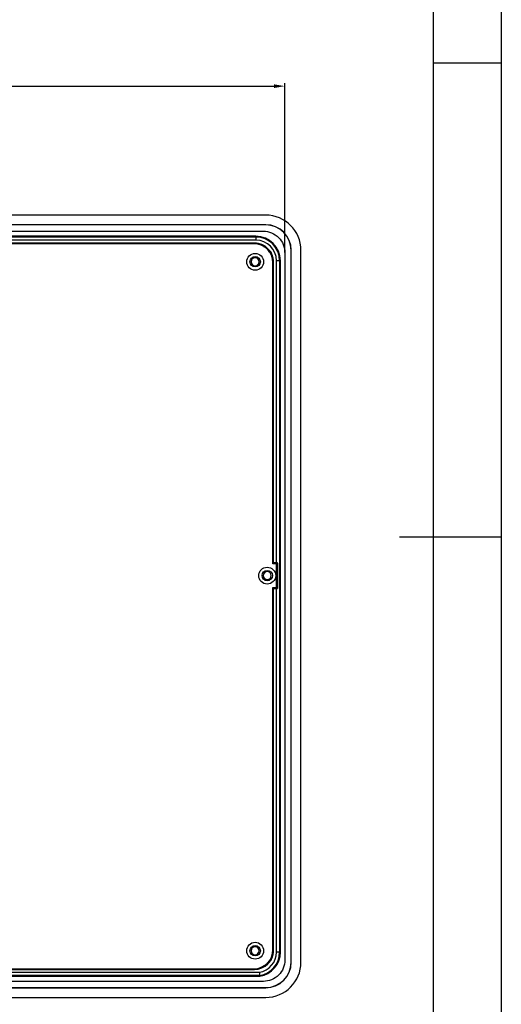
# Model space of a CAD drawing. Header units: millimetres. Extents: x 341 to 2770, y 512 to 8340.
# Tile 23 of 24: x 2612 to 2770, y 7723 to 8045. Entities that reach past the tile are written whole.
import ezdxf

# ---------------------------------------------------------------- set-up
doc = ezdxf.new("R2010")
doc.units = ezdxf.units.MM
doc.header["$LTSCALE"] = 5
doc.header["$PDSIZE"] = -1
doc.layers.add('标注线', color=3, linetype='Continuous')
doc.dimstyles.new('ISO-25$0', dxfattribs={"dimtxt": 7, "dimasz": 1.5, "dimexe": 0.3, "dimexo": 0.2, "dimgap": 0.2, "dimtad": 0, "dimzin": 1, "dimdsep": 46, "dimtxsty": 'Standard', "dimcen": 0.5, "dimadec": 0, "dimazin": 0, "dimtp": 1.2, "dimtm": 1.2, "dimtfac": 1, "dimtmove": 0, "dimatfit": 3, "dimfxl": 1, "dimtolj": 1, "dimarcsym": 0})

# ---------------------------------------------------------------- blocks, each defined once
blk = doc.blocks.new('*D813')
at = {"color": 0, "lineweight": -2}
for p, q in [((2316.01, 7968.66), (2316.01, 8024.02)), ((2319.51, 8023.02), (2695.51, 8023.02)), ((2699.01, 7968.66), (2699.01, 8024.02))]:
    blk.add_line(p, q, dxfattribs=at)
at = {"color": 0}
for points in [[(2319.51, 8023.6), (2319.51, 8022.43), (2316.01, 8023.02)], [(2695.51, 8023.6), (2695.51, 8022.43), (2699.01, 8023.02)]]:
    blk.add_solid(points, dxfattribs=at)
at = {"layer": 'Defpoints', "color": 0}
for p in [(2699.01, 8023.02), (2316.01, 7968.66), (2699.01, 7968.66)]:
    blk.add_point(p, dxfattribs=at)
at = {"color": 0, "insert": (2507.51, 8031.1), "char_height": 5, "attachment_point": 5}
blk.add_mtext('383,0\\S+1,0^  0,0;', dxfattribs=at)

msp = doc.modelspace()

# ---------------------------------------------------------------- linework, layer by layer
at = {"color": 7, "linetype": 'Continuous', "lineweight": 25}
for p, q in [((2692.76, 7980.91), (2322.26, 7980.91)), ((2692.76, 7977.76), (2322.26, 7977.76)), ((2692.76, 7977.71), (2322.26, 7977.71)), ((2692.76, 7977.71), (2692.76, 7977.76)), ((2689.56, 7974.01), (2325.46, 7974.01)), ((2325.46, 7973.76), (2689.56, 7973.76)), ((2689.56, 7972.72), (2325.46, 7972.72)), ((2689.06, 7971.79), (2325.96, 7971.79)), ((2689.06, 7971.75), (2325.96, 7971.75)), ((2688.91, 7971.56), (2326.11, 7971.56)), ((2689.06, 7971.79), (2689.06, 7971.75)), ((2689.56, 7973.76), (2689.56, 7974.01)), ((2689.56, 7973.76), (2689.56, 7972.72)), ((2691.76, 7971.14), (2691.77, 7971.14)), ((2701.06, 7969.41), (2701.11, 7969.41)), ((2701.06, 7736.91), (2701.06, 7969.41)), ((2701.11, 7736.91), (2701.11, 7969.41)), ((2704.26, 7736.91), (2704.26, 7969.41)), ((2694.7, 7968.2), (2694.7, 7968.18)), ((2695.11, 7867.01), (2695.11, 7965.36)), ((2695.34, 7965.51), (2695.3, 7965.51)), ((2695.3, 7867.26), (2695.3, 7965.51)), ((2695.34, 7867.34), (2695.34, 7965.51)), ((2696.27, 7867.34), (2696.27, 7966.01)), ((2697.31, 7966.01), (2696.27, 7966.01)), ((2697.31, 7966.01), (2697.31, 7740.22)), ((2697.31, 7966.01), (2697.56, 7966.01)), ((2697.56, 7740.22), (2697.56, 7966.01)), ((2697.38, 7938.76), (2697.44, 7938.76)), ((2697.44, 7934.56), (2697.38, 7934.56)), ((2697.38, 7926.76), (2697.44, 7926.76)), ((2697.44, 7922.56), (2697.38, 7922.56)), ((2696.31, 7867.01), (2695.11, 7867.01)), ((2695.34, 7867.34), (2695.3, 7867.26)), ((2695.3, 7867.26), (2696.6, 7867.26)), ((2696.27, 7867.34), (2695.34, 7867.34)), ((2696.66, 7867.33), (2696.27, 7867.34)), ((2696.31, 7859.31), (2696.31, 7867.01)), ((2696.6, 7867.26), (2696.66, 7867.33)), ((2696.6, 7867.26), (2696.6, 7859.06)), ((2696.66, 7859), (2696.66, 7867.33)), ((2695.11, 7859.31), (2696.31, 7859.31)), ((2695.11, 7740.96), (2695.11, 7859.31)), ((2695.3, 7859.06), (2695.34, 7858.99)), ((2695.3, 7740.81), (2695.3, 7859.06)), ((2696.6, 7859.06), (2695.3, 7859.06)), ((2695.34, 7740.81), (2695.34, 7858.99)), ((2695.34, 7858.99), (2696.27, 7858.99)), ((2696.27, 7858.99), (2696.66, 7859)), ((2696.27, 7740.22), (2696.27, 7858.99)), ((2696.6, 7859.06), (2696.66, 7859)), ((2697.38, 7783.76), (2697.44, 7783.76)), ((2697.44, 7779.56), (2697.38, 7779.56)), ((2697.38, 7771.76), (2697.44, 7771.76)), ((2697.44, 7767.56), (2697.38, 7767.56)), ((2695.34, 7740.81), (2695.3, 7740.81)), ((2697.31, 7740.22), (2696.27, 7740.22)), ((2697.31, 7740.22), (2697.56, 7740.22)), ((2694.7, 7738.14), (2694.7, 7738.13)), ((2701.06, 7736.91), (2701.11, 7736.91)), ((2325.46, 7733.61), (2690.71, 7733.61)), ((2325.96, 7734.58), (2689.06, 7734.58)), ((2325.96, 7734.54), (2689.06, 7734.54)), ((2326.11, 7734.76), (2688.91, 7734.76)), ((2689.06, 7734.54), (2689.06, 7734.58)), ((2691.77, 7735.19), (2691.76, 7735.19)), ((2690.79, 7732.57), (2325.46, 7732.57)), ((2325.46, 7732.31), (2690.81, 7732.31)), ((2624.38, 7732.44), (2624.38, 7732.5)), ((2628.65, 7732.5), (2628.65, 7732.44)), ((2636.38, 7732.44), (2636.38, 7732.5)), ((2640.65, 7732.5), (2640.65, 7732.44)), ((2322.26, 7728.61), (2692.76, 7728.61)), ((2322.26, 7728.57), (2692.76, 7728.57)), ((2692.76, 7728.61), (2692.76, 7728.57)), ((2322.26, 7725.41), (2692.76, 7725.41))]:
    msp.add_line(p, q, dxfattribs=at)
at = {"color": 8, "linetype": 'Continuous', "lineweight": 25}
for p, q in [((2694.08, 7737.09), (2693.64, 7737.07)), ((2628.58, 7732.5), (2628.65, 7732.44)), ((2640.58, 7732.5), (2640.65, 7732.44))]:
    msp.add_line(p, q, dxfattribs=at)
at = {"color": 1, "lineweight": 30}
msp.add_lwpolyline([(2323.01, 7975.66), (2692.01, 7975.66, -0.414214), (2699.01, 7968.66), (2699.01, 7737.66, -0.414214), (2692.01, 7730.66), (2323.01, 7730.66, -0.414214), (2316.01, 7737.66), (2316.01, 7968.66, -0.414214)], format="xyb", close=True, dxfattribs=at)
at = {"color": 7, "linetype": 'Continuous', "lineweight": 25, "flags": 128}
msp.add_lwpolyline([(2690.79, 7732.57), (2690.8, 7732.43), (2690.81, 7732.31)], dxfattribs=at)
at = {"color": 7, "linetype": 'Continuous', "lineweight": 25}
for centre, radius in [((2689.31, 7965.66), 2.75), ((2689.31, 7965.66), 1.7), ((2693.26, 7863.16), 2.75), ((2693.26, 7863.16), 1.7), ((2689.31, 7740.66), 2.75), ((2689.31, 7740.66), 1.7)]:
    msp.add_circle(centre, radius, dxfattribs=at)
for centre, radius, start, end in [((2692.76, 7969.41), 11.5, 0, 90), ((2692.76, 7969.41), 8.34, 0, 90), ((2692.76, 7969.41), 8.3, 0, 90), ((2688.91, 7965.36), 6.2, 0, 90), ((2689.06, 7965.51), 6.27, 0, 90), ((2689.06, 7965.51), 6.24, 64.3963, 90), ((2689.56, 7966.01), 8, 0, 90), ((2689.56, 7966.01), 7.74, 0, 90), ((2689.56, 7966.01), 6.71, 0, 90), ((2689.06, 7965.51), 6.25, 36.5844, 53.1584), ((2689.31, 7965.66), 1.3, 90, 270), ((2689.31, 7965.66), 1.3, 270, 90), ((2689.06, 7965.51), 6.24, 0, 25.3428), ((2693.26, 7863.16), 1.3, 90, 270), ((2693.26, 7863.16), 1.3, 270, 90), ((2689.31, 7740.66), 1.3, 90, 270), ((2688.91, 7740.96), 6.2, 270, 0), ((2689.06, 7740.81), 6.27, 270, 0), ((2689.31, 7740.66), 1.3, 270, 90), ((2689.56, 7740.22), 6.71, 279.8188, 0), ((2689.56, 7740.22), 7.74, 279.1373, 0), ((2689.56, 7740.22), 8, 278.9893, 0), ((2689.06, 7740.81), 6.24, 334.6572, 0), ((2692.76, 7736.91), 11.5, 270, 0), ((2692.76, 7736.91), 8.34, 270, 0), ((2692.76, 7736.91), 8.3, 270, 0), ((2689.06, 7740.81), 6.25, 306.8416, 323.4156), ((2689.06, 7740.81), 6.24, 270, 295.6037)]:
    msp.add_arc(centre, radius, start, end, dxfattribs=at)
for points, knots in [([(2692.3, 7970.41), (2692.3, 7970.43), (2692.29, 7970.56), (2692.17, 7970.79), (2691.98, 7971.01), (2691.82, 7971.1), (2691.76, 7971.14)], [0, 0, 0, 0, 0.067673, 0.423005, 0.778353, 1, 1, 1, 1]), ([(2691.77, 7971.14), (2691.77, 7971.14), (2692.01, 7971.03), (2692.34, 7970.85), (2692.7, 7970.6), (2692.81, 7970.52)], [0, 0, 0, 0, 0.005218, 0.690678, 1, 1, 1, 1]), ([(2694.7, 7968.18), (2694.64, 7968.28), (2694.52, 7968.47), (2694.26, 7968.66), (2694.06, 7968.71), (2693.97, 7968.73)], [0, 0, 0, 0, 0.355807, 0.711619, 1, 1, 1, 1]), ([(2694.08, 7969.24), (2694.16, 7969.13), (2694.42, 7968.77), (2694.59, 7968.43), (2694.7, 7968.2), (2694.7, 7968.2)], [0, 0, 0, 0, 0.30932, 0.994782, 1, 1, 1, 1]), ([(2697.38, 7934.56), (2697.37, 7934.6), (2697.36, 7934.66), (2697.35, 7935.14), (2697.34, 7935.84), (2697.34, 7936.66), (2697.34, 7937.49), (2697.35, 7938.18), (2697.36, 7938.67), (2697.37, 7938.73), (2697.38, 7938.76)], [0, 0, 0, 0, 0.125009, 0.250012, 0.375009, 0.5, 0.624991, 0.749988, 0.874991, 1, 1, 1, 1]), ([(2697.44, 7938.76), (2697.44, 7938.73), (2697.45, 7938.67), (2697.46, 7938.18), (2697.47, 7937.49), (2697.47, 7936.66), (2697.47, 7935.84), (2697.46, 7935.14), (2697.45, 7934.66), (2697.44, 7934.6), (2697.44, 7934.56)], [0, 0, 0, 0, 0.125009, 0.250012, 0.375009, 0.5, 0.624991, 0.749988, 0.874991, 1, 1, 1, 1]), ([(2697.38, 7922.56), (2697.37, 7922.6), (2697.36, 7922.66), (2697.35, 7923.14), (2697.34, 7923.84), (2697.34, 7924.66), (2697.34, 7925.49), (2697.35, 7926.18), (2697.36, 7926.67), (2697.37, 7926.73), (2697.38, 7926.76)], [0, 0, 0, 0, 0.125009, 0.250012, 0.375009, 0.5, 0.624991, 0.749988, 0.874991, 1, 1, 1, 1]), ([(2697.44, 7926.76), (2697.44, 7926.73), (2697.45, 7926.67), (2697.46, 7926.18), (2697.47, 7925.49), (2697.47, 7924.66), (2697.47, 7923.84), (2697.46, 7923.14), (2697.45, 7922.66), (2697.44, 7922.6), (2697.44, 7922.56)], [0, 0, 0, 0, 0.125009, 0.250012, 0.375009, 0.5, 0.624991, 0.749988, 0.874991, 1, 1, 1, 1]), ([(2697.38, 7779.56), (2697.37, 7779.6), (2697.36, 7779.66), (2697.35, 7780.14), (2697.34, 7780.84), (2697.34, 7781.66), (2697.34, 7782.49), (2697.35, 7783.18), (2697.36, 7783.67), (2697.37, 7783.73), (2697.38, 7783.76)], [0, 0, 0, 0, 0.125009, 0.250012, 0.375009, 0.5, 0.624991, 0.749988, 0.874991, 1, 1, 1, 1]), ([(2697.44, 7783.76), (2697.44, 7783.73), (2697.45, 7783.67), (2697.46, 7783.18), (2697.47, 7782.49), (2697.47, 7781.66), (2697.47, 7780.84), (2697.46, 7780.14), (2697.45, 7779.66), (2697.44, 7779.6), (2697.44, 7779.56)], [0, 0, 0, 0, 0.1250088, 0.2500124, 0.3750088, 0.5, 0.6249912, 0.7499876, 0.8749912, 1, 1, 1, 1]), ([(2697.38, 7767.56), (2697.37, 7767.6), (2697.36, 7767.66), (2697.35, 7768.14), (2697.34, 7768.84), (2697.34, 7769.66), (2697.34, 7770.49), (2697.35, 7771.18), (2697.36, 7771.67), (2697.37, 7771.73), (2697.38, 7771.76)], [0, 0, 0, 0, 0.125009, 0.250012, 0.375009, 0.5, 0.624991, 0.749988, 0.874991, 1, 1, 1, 1]), ([(2697.44, 7771.76), (2697.44, 7771.73), (2697.45, 7771.67), (2697.46, 7771.18), (2697.47, 7770.49), (2697.47, 7769.66), (2697.47, 7768.84), (2697.46, 7768.14), (2697.45, 7767.66), (2697.44, 7767.6), (2697.44, 7767.56)], [0, 0, 0, 0, 0.125009, 0.250012, 0.375009, 0.5, 0.624991, 0.749988, 0.874991, 1, 1, 1, 1]), ([(2693.97, 7737.59), (2693.98, 7737.59), (2694.11, 7737.6), (2694.33, 7737.71), (2694.57, 7737.91), (2694.66, 7738.07), (2694.7, 7738.14)], [0, 0, 0, 0, 0.0393042, 0.3934124, 0.7475334, 1, 1, 1, 1]), ([(2694.7, 7738.13), (2694.7, 7738.13), (2694.59, 7737.9), (2694.42, 7737.56), (2694.16, 7737.2), (2694.08, 7737.09)], [0, 0, 0, 0, 0.005218, 0.69068, 1, 1, 1, 1]), ([(2690.71, 7733.61), (2690.72, 7733.41), (2690.75, 7733.07), (2690.78, 7732.72), (2690.79, 7732.57)], [0, 0, 0, 0, 0.56, 1, 1, 1, 1]), ([(2691.76, 7735.19), (2691.85, 7735.25), (2692.05, 7735.37), (2692.24, 7735.63), (2692.28, 7735.83), (2692.3, 7735.92)], [0, 0, 0, 0, 0.355507, 0.711018, 1, 1, 1, 1]), ([(2692.81, 7735.81), (2692.7, 7735.73), (2692.34, 7735.48), (2692.01, 7735.3), (2691.77, 7735.19), (2691.77, 7735.19)], [0, 0, 0, 0, 0.309322, 0.994782, 1, 1, 1, 1]), ([(2624.38, 7732.5), (2624.41, 7732.5), (2624.47, 7732.51), (2624.97, 7732.53), (2625.67, 7732.53), (2626.51, 7732.54), (2627.35, 7732.53), (2628.05, 7732.53), (2628.49, 7732.52), (2628.54, 7732.51), (2628.56, 7732.51)], [0, 0, 0, 0, 0.1338088, 0.2676121, 0.4014076, 0.5351976, 0.6689876, 0.8027831, 0.9365864, 1, 1, 1, 1]), ([(2628.65, 7732.44), (2628.62, 7732.44), (2628.55, 7732.43), (2628.06, 7732.41), (2627.35, 7732.41), (2626.51, 7732.4), (2625.67, 7732.41), (2624.97, 7732.41), (2624.47, 7732.43), (2624.41, 7732.44), (2624.38, 7732.44)], [0, 0, 0, 0, 0.125009, 0.250012, 0.375009, 0.5, 0.624991, 0.749988, 0.874991, 1, 1, 1, 1]), ([(2636.38, 7732.5), (2636.41, 7732.5), (2636.47, 7732.51), (2636.97, 7732.53), (2637.67, 7732.53), (2638.51, 7732.54), (2639.35, 7732.53), (2640.05, 7732.53), (2640.49, 7732.52), (2640.54, 7732.51), (2640.56, 7732.51)], [0, 0, 0, 0, 0.133809, 0.267612, 0.401408, 0.535198, 0.668988, 0.802783, 0.936586, 1, 1, 1, 1]), ([(2640.65, 7732.44), (2640.62, 7732.44), (2640.55, 7732.43), (2640.06, 7732.41), (2639.35, 7732.41), (2638.51, 7732.4), (2637.67, 7732.41), (2636.97, 7732.41), (2636.47, 7732.43), (2636.41, 7732.44), (2636.38, 7732.44)], [0, 0, 0, 0, 0.1250088, 0.2500124, 0.3750088, 0.5, 0.6249912, 0.7499876, 0.8749912, 1, 1, 1, 1])]:
    msp.add_open_spline(points, degree=3, knots=knots, dxfattribs=at)
at = {"color": 8, "linetype": 'Continuous', "lineweight": 25}
for points, knots in [([(2692.31, 7970.4), (2692.31, 7970.43), (2692.31, 7970.56), (2692.19, 7970.79), (2691.99, 7971.02), (2691.83, 7971.1), (2691.77, 7971.14)], [0, 0, 0, 0, 0.078047, 0.430137, 0.782291, 1, 1, 1, 1]), ([(2692.81, 7970.52), (2692.84, 7970.37), (2692.87, 7970.22), (2692.83, 7970.08), (2692.83, 7970.07)], [0, 0, 0, 0, 0.959101, 1, 1, 1, 1]), ([(2693.61, 7969.26), (2693.61, 7969.26), (2693.76, 7969.3), (2693.92, 7969.27), (2694.08, 7969.24)], [0, 0, 0, 0, 0.001764, 1, 1, 1, 1]), ([(2694.7, 7968.2), (2694.66, 7968.27), (2694.57, 7968.43), (2694.33, 7968.63), (2694.11, 7968.74), (2693.98, 7968.75), (2693.96, 7968.75)], [0, 0, 0, 0, 0.247915, 0.598443, 0.94891, 1, 1, 1, 1]), ([(2693.96, 7737.58), (2693.98, 7737.58), (2694.11, 7737.58), (2694.33, 7737.7), (2694.57, 7737.89), (2694.66, 7738.06), (2694.7, 7738.13)], [0, 0, 0, 0, 0.049822, 0.400757, 0.751753, 1, 1, 1, 1]), ([(2691.77, 7735.19), (2691.83, 7735.22), (2691.99, 7735.31), (2692.19, 7735.54), (2692.31, 7735.77), (2692.31, 7735.9), (2692.32, 7735.93)], [0, 0, 0, 0, 0.217207, 0.568549, 0.919827, 1, 1, 1, 1]), ([(2692.82, 7736.28), (2692.82, 7736.26), (2692.87, 7736.11), (2692.84, 7735.96), (2692.81, 7735.81)], [0, 0, 0, 0, 0.086763, 1, 1, 1, 1])]:
    msp.add_open_spline(points, degree=3, knots=knots, dxfattribs=at)
at = {"layer": '标注线', "color": 0}
for points in [[(2769.65, 8340.07), (2769.65, 7411.33), (1456.14, 7411.33), (1456.14, 8340.07)], [(1478.25, 8317.96), (1478.25, 7433.44), (2747.54, 7433.44), (2747.54, 8317.96)]]:
    msp.add_lwpolyline(points, close=True, dxfattribs=at)
for points in [[(2769.65, 8030.49), (2747.54, 8030.49)], [(2769.65, 7875.7), (2736.48, 7875.7)]]:
    msp.add_lwpolyline(points, dxfattribs=at)

# ---------------------------------------------------------------- dimensions: what is measured, and where the dimension line sits
at = {"color": 0}
dim = msp.add_linear_dim(base=(2699.01, 8023.02), p1=(2316.01, 7968.66), p2=(2699.01, 7968.66), dimstyle='ISO-25$0', override={"dimtxt": 5, "dimasz": 3.5, "dimexe": 1, "dimexo": 0, "dimgap": 1, "dimtad": 1, "dimtih": 1, "dimtoh": 1, "dimdec": 1, "dimzin": 0, "dimdsep": 44, "dimpost": '<>', "dimcen": 2.5, "dimadec": 2, "dimtol": 1, "dimtp": 1, "dimtm": 0, "dimtdec": 1, "dimtolj": 0, "dimtzin": 0}, dxfattribs=at)
dim.commit()
dim.dimension.update_dxf_attribs({"geometry": '*D813', "text_midpoint": (2507.51, 8031.1)})

doc.saveas('drawing.dxf')
